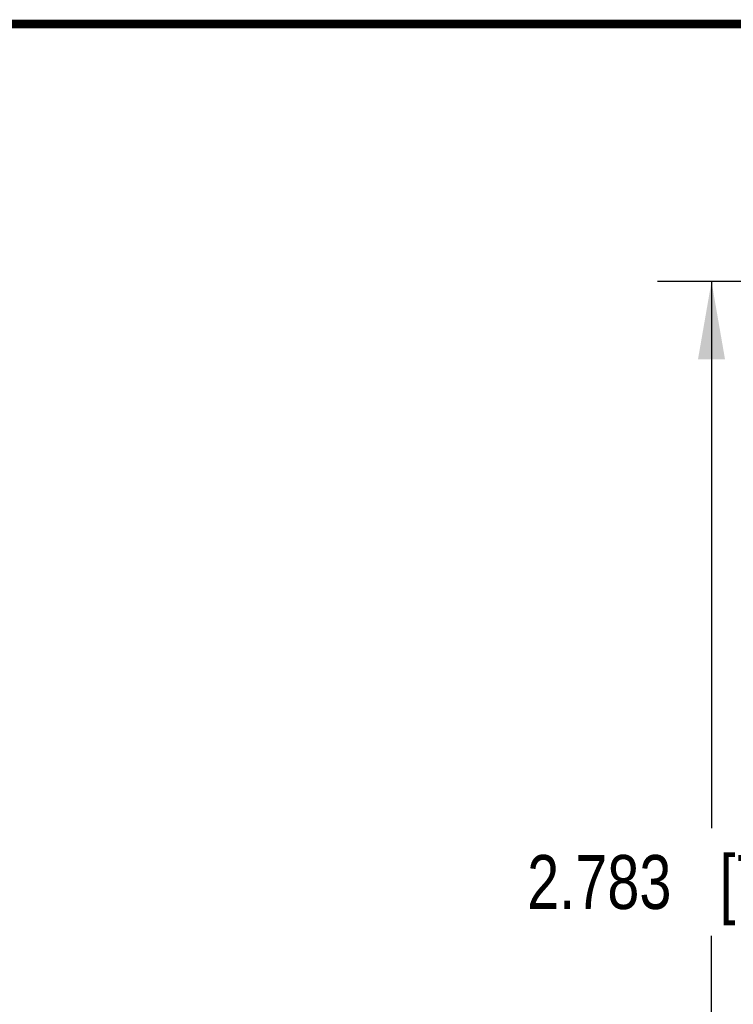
# Model space of a CAD drawing. Header units: inches. Extents: x 0.2 to 16.8, y 0.1 to 10.8.
# Tile 24 of 27: x 6.8 to 8.5, y 8.5 to 10.8. Entities that reach past the tile are written whole.
import ezdxf

# ---------------------------------------------------------------- set-up
doc = ezdxf.new("R2010")
doc.units = ezdxf.units.IN
doc.header["$LTSCALE"] = 0.935
doc.header["$MEASUREMENT"] = 0
doc.layers.get('0').update_dxf_attribs({"linetype": 'CONTINUOUS'})
doc.layers.add('DIMENSIONS', color=7, linetype='CONTINUOUS')
doc.styles.get("Standard").update_dxf_attribs({"font": 'txt', "width": 0.8})
doc.dimstyles.new('DIMSTYLE_1', dxfattribs={"dimtxt": 0.125, "dimasz": 0.18, "dimexe": 0.18, "dimexo": 0.0625, "dimgap": 0.09, "dimtad": 0, "dimtih": 1, "dimtoh": 1, "dimdec": 3, "dimzin": 4, "dimdsep": 46, "dimtxsty": 'STANDARD', "dimblk": '_FILLED', "dimblk1": '_FILLED', "dimblk2": '_FILLED', "dimcen": 0.09, "dimadec": 0, "dimazin": 0, "dimtp": 0.01, "dimtm": 0.01, "dimtfac": 1, "dimtdec": 3, "dimtofl": 0, "dimtmove": 0, "dimatfit": 3, "dimldrblk": '_FILLED', "dimfxl": 1, "dimtolj": 1, "dimtzin": 4, "dimarcsym": 0})

# ---------------------------------------------------------------- blocks, each defined once
blk = doc.blocks.new('_FILLED')
at = {"color": 0, "linetype": 'BYBLOCK'}
blk.add_solid([(0, 0), (-1, 0.174), (-1, -0.174)], dxfattribs=at)
blk = doc.blocks.new('*D1')
at = {"layer": 'DIMENSIONS', "color": 2, "linetype": 'CONTINUOUS'}
for p, q in [((9.1786, 10.1618), (8.2757, 10.1618)), ((8.4007, 10.1618), (8.4007, 8.8954)), ((8.4007, 7.3791), (8.4007, 8.6454)), ((9.1882, 7.3791), (8.2757, 7.3791))]:
    blk.add_line(p, q, dxfattribs=at)
at = {"layer": 'DIMENSIONS', "color": 2, "linetype": 'CONTINUOUS', "xscale": 0.18, "yscale": 0.18, "zscale": 0.18}
for p, rotation in [((8.4007, 10.1618), 90), ((8.4007, 7.3791), 270)]:
    blk.add_blockref('_FILLED', p, dxfattribs=dict(at, rotation=rotation))
at = {"layer": 'DIMENSIONS', "color": 2, "linetype": 'CONTINUOUS', "insert": (8.4007, 8.8329), "char_height": 0.125, "width": 1.325, "attachment_point": 2, "line_spacing_factor": 0.9}
blk.add_mtext('2.783{\\Ftxt.shx;\\W1.000000;\\H0.125000; }[70.68]', dxfattribs=at)

msp = doc.modelspace()

# ---------------------------------------------------------------- linework, layer by layer
at = {"color": 7, "linetype": 'CONTINUOUS', "const_width": 0.02}
msp.add_lwpolyline([(16.75, 10.7586), (0.25, 10.7586)], dxfattribs=at)

# ---------------------------------------------------------------- dimensions: what is measured, and where the dimension line sits
at = {"layer": 'DIMENSIONS', "color": 2, "linetype": 'CONTINUOUS'}
dim = msp.add_linear_dim(base=(8.4007, 10.1618), p1=(9.1882, 7.3791), p2=(9.1786, 10.1618), angle=90, dimstyle='DIMSTYLE_1', dxfattribs=at)
dim.commit()
dim.dimension.update_dxf_attribs({"geometry": '*D1', "text_midpoint": (8.2507, 8.7704), "dimtype": 160})

doc.saveas('drawing.dxf')
